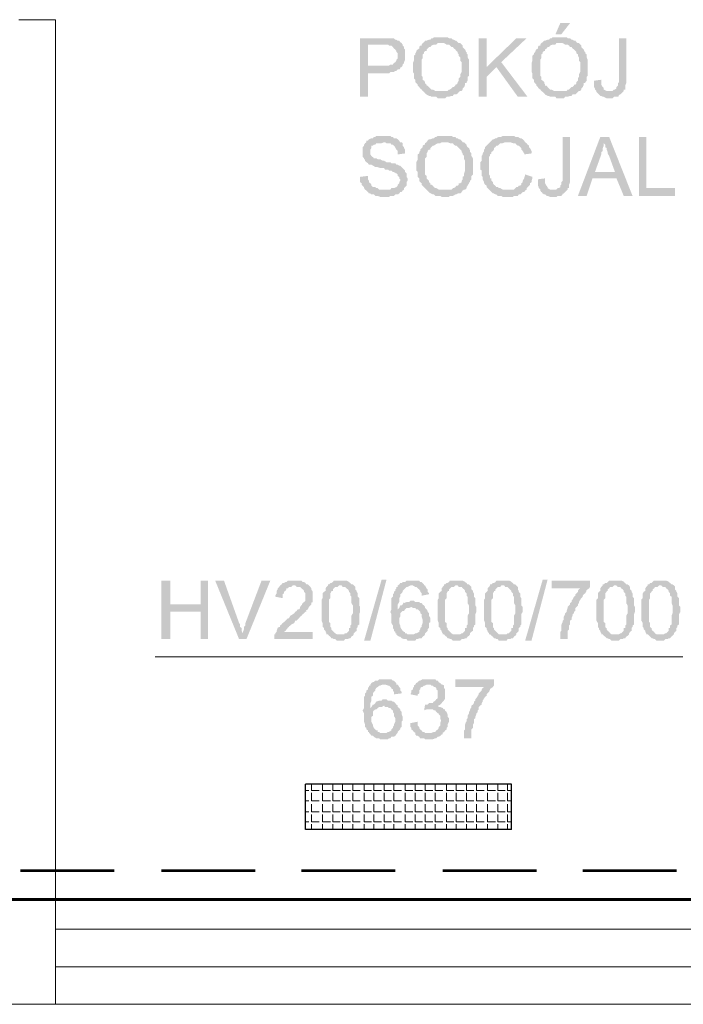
# Model space of a CAD drawing. Header units: millimetres. Extents: x 16 to 647, y 3 to 417.
# Tile 14 of 80: x 251 to 274, y 40 to 74. Entities that reach past the tile are written whole.
import ezdxf

# ---------------------------------------------------------------- set-up
doc = ezdxf.new("R2010")
doc.units = ezdxf.units.MM
doc.header["$MEASUREMENT"] = 0
doc.layers.get('0').update_dxf_attribs({"linetype": 'CONTINUOUS'})

msp = doc.modelspace()

# ---------------------------------------------------------------- hatches: boundary and pattern name
for points in [[(269.724, 73.731), (269.393, 73.731), (269.228, 73.351), (269.426, 73.351)], [(263.37, 73.218), (262.609, 73.218), (262.609, 71.233), (262.874, 71.233), (262.874, 72.027), (263.586, 72.027), (263.635, 72.077), (263.751, 72.077), (263.801, 72.11), (263.834, 72.11), (263.883, 72.16), (263.933, 72.16), (263.966, 72.193), (263.95, 72.209), (264.016, 72.242), (262.874, 72.292), (262.874, 73.003), (264.049, 73.003), (264.016, 73.053), (263.966, 73.086), (263.933, 73.136), (263.883, 73.136), (263.834, 73.169), (263.801, 73.169), (263.751, 73.218), (263.453, 73.218)], [(265.372, 73.252), (265.108, 73.252), (265.075, 73.218), (265.025, 73.218), (264.992, 73.169), (264.942, 73.169), (264.86, 73.136), (264.81, 73.136), (264.777, 73.086), (264.727, 73.053), (265.455, 73.053), (265.538, 73.003), (265.621, 73.003), (265.654, 72.97), (265.703, 72.921), (265.753, 72.921), (265.786, 72.871), (265.836, 72.838), (265.869, 72.788), (265.918, 72.755), (265.918, 72.706), (265.952, 72.672), (265.952, 72.623), (266.001, 72.573), (266.001, 72.457), (266.051, 72.408), (266.051, 72.077), (266.001, 71.994), (266.001, 71.911), (265.952, 71.862), (265.952, 71.779), (265.918, 71.729), (265.918, 71.696), (265.869, 71.647), (265.836, 71.647), (265.836, 71.614), (265.786, 71.564), (265.753, 71.564), (265.703, 71.514), (265.654, 71.481), (265.621, 71.481), (265.571, 71.432), (265.372, 71.432), (266.051, 71.432), (266.084, 71.481), (266.084, 71.514), (266.134, 71.564), (266.167, 71.647), (266.167, 71.696), (266.216, 71.696), (266.216, 71.729), (266.249, 71.779), (266.249, 71.911), (266.299, 71.944), (266.299, 72.49), (266.249, 72.573), (266.249, 72.672), (266.216, 72.706), (266.216, 72.755), (266.2, 72.755), (266.167, 72.838), (266.134, 72.871), (266.084, 72.921), (266.084, 72.97), (266.051, 73.003), (266.001, 73.053), (265.952, 73.053), (265.918, 73.086), (265.869, 73.136), (265.836, 73.136), (265.786, 73.169), (265.753, 73.169), (265.703, 73.218), (265.621, 73.218), (265.571, 73.252), (265.406, 73.252)], [(266.895, 73.218), (266.63, 73.218), (266.63, 71.233), (266.895, 71.233), (266.895, 72.242)], [(268.251, 73.218), (267.904, 73.218), (266.895, 72.242), (266.895, 71.911), (267.226, 72.242), (267.391, 72.408)], [(269.393, 73.252), (269.128, 73.252), (269.095, 73.218), (269.046, 73.218), (269.012, 73.169), (268.963, 73.169), (268.88, 73.136), (268.847, 73.136), (268.797, 73.086), (268.748, 73.053), (269.476, 73.053), (269.558, 73.003), (269.641, 73.003), (269.691, 72.97), (269.724, 72.921), (269.774, 72.921), (269.807, 72.871), (269.856, 72.838), (269.906, 72.788), (269.939, 72.755), (269.939, 72.706), (269.989, 72.672), (269.989, 72.623), (270.022, 72.573), (270.022, 72.457), (270.071, 72.408), (270.071, 72.077), (270.022, 71.994), (270.022, 71.911), (269.989, 71.862), (269.989, 71.779), (269.939, 71.729), (269.939, 71.696), (269.906, 71.647), (269.856, 71.647), (269.856, 71.614), (269.807, 71.564), (269.774, 71.564), (269.724, 71.514), (269.691, 71.481), (269.641, 71.481), (269.608, 71.432), (269.393, 71.432), (270.071, 71.432), (270.104, 71.481), (270.104, 71.514), (270.154, 71.564), (270.187, 71.647), (270.187, 71.696), (270.237, 71.696), (270.237, 71.729), (270.286, 71.779), (270.286, 71.911), (270.32, 71.944), (270.32, 72.49), (270.286, 72.573), (270.286, 72.672), (270.237, 72.706), (270.237, 72.755), (270.22, 72.755), (270.187, 72.838), (270.154, 72.871), (270.104, 72.921), (270.104, 72.97), (270.071, 73.003), (270.022, 73.053), (269.989, 73.053), (269.939, 73.086), (269.906, 73.136), (269.856, 73.136), (269.807, 73.169), (269.774, 73.169), (269.724, 73.218), (269.641, 73.218), (269.608, 73.252), (269.426, 73.252)], [(271.627, 73.218), (271.378, 73.218), (271.378, 71.729), (271.345, 71.696), (271.345, 71.614), (271.296, 71.564), (271.296, 71.514), (271.246, 71.481), (271.213, 71.481), (271.163, 71.432), (271.081, 71.432), (271.544, 71.432), (271.544, 71.481), (271.594, 71.481), (271.594, 71.614), (271.627, 71.696), (271.627, 71.862)], [(264.049, 73.003), (263.37, 73.003), (263.552, 73.003), (263.586, 72.97), (263.668, 72.97), (263.718, 72.921), (263.751, 72.871), (263.801, 72.838), (263.784, 72.854), (263.834, 72.788), (263.834, 72.755), (263.883, 72.706), (263.883, 72.623), (263.883, 72.54), (263.834, 72.49), (263.834, 72.457), (263.801, 72.408), (263.751, 72.375), (263.718, 72.325), (263.635, 72.325), (263.586, 72.292), (262.874, 72.292), (264.016, 72.242), (264.049, 72.292), (264.049, 72.325), (264.098, 72.375), (264.098, 72.408), (264.132, 72.49), (264.132, 72.672), (264.132, 72.838), (264.098, 72.871), (264.098, 72.921), (264.049, 72.97)], [(264.727, 73.053), (264.694, 73.003), (264.694, 72.97), (264.644, 72.97), (264.611, 72.921), (264.611, 72.871), (264.562, 72.838), (264.512, 72.788), (264.512, 72.755), (264.479, 72.706), (264.479, 72.672), (264.429, 72.623), (264.429, 72.457), (264.396, 72.375), (264.396, 72.193), (264.396, 72.077), (264.429, 72.027), (264.429, 71.862), (264.479, 71.812), (264.479, 71.729), (264.512, 71.696), (264.562, 71.647), (264.562, 71.614), (264.611, 71.564), (264.644, 71.514), (264.694, 71.481), (264.727, 71.432), (264.777, 71.398), (264.81, 71.349), (264.86, 71.316), (264.843, 71.316), (264.942, 71.266), (264.992, 71.266), (265.025, 71.233), (265.19, 71.233), (265.24, 71.183), (265.488, 71.183), (265.538, 71.233), (265.621, 71.233), (265.703, 71.266), (265.753, 71.266), (265.786, 71.316), (265.869, 71.316), (265.918, 71.349), (265.952, 71.398), (266.001, 71.432), (265.157, 71.432), (265.075, 71.481), (265.025, 71.481), (264.992, 71.514), (264.942, 71.564), (264.893, 71.614), (264.86, 71.614), (264.86, 71.647), (264.81, 71.696), (264.81, 71.729), (264.777, 71.779), (264.727, 71.812), (264.727, 71.911), (264.694, 71.944), (264.694, 72.49), (264.727, 72.54), (264.727, 72.672), (264.777, 72.706), (264.777, 72.755), (264.81, 72.788), (264.86, 72.788), (264.86, 72.838), (264.893, 72.871), (264.942, 72.921), (264.992, 72.921), (265.025, 72.97), (265.108, 73.003), (265.19, 73.003), (265.24, 73.053), (265.372, 73.053)], [(268.748, 73.053), (268.715, 73.003), (268.715, 72.97), (268.665, 72.97), (268.632, 72.921), (268.632, 72.871), (268.582, 72.838), (268.549, 72.788), (268.549, 72.755), (268.5, 72.706), (268.5, 72.672), (268.45, 72.623), (268.45, 72.457), (268.417, 72.375), (268.417, 72.193), (268.417, 72.077), (268.45, 72.027), (268.45, 71.862), (268.5, 71.812), (268.5, 71.729), (268.549, 71.696), (268.533, 71.696), (268.582, 71.647), (268.582, 71.614), (268.632, 71.564), (268.665, 71.514), (268.715, 71.481), (268.748, 71.432), (268.797, 71.398), (268.847, 71.349), (268.88, 71.316), (268.864, 71.316), (268.963, 71.266), (269.012, 71.266), (269.046, 71.233), (269.228, 71.233), (269.261, 71.183), (269.509, 71.183), (269.558, 71.233), (269.641, 71.233), (269.724, 71.266), (269.774, 71.266), (269.807, 71.316), (269.906, 71.316), (269.939, 71.349), (269.989, 71.398), (270.022, 71.432), (269.178, 71.432), (269.095, 71.481), (269.046, 71.481), (269.012, 71.514), (268.963, 71.564), (268.93, 71.614), (268.88, 71.614), (268.88, 71.647), (268.847, 71.696), (268.847, 71.729), (268.797, 71.779), (268.748, 71.812), (268.748, 71.911), (268.715, 71.944), (268.715, 72.49), (268.748, 72.54), (268.748, 72.672), (268.797, 72.706), (268.797, 72.755), (268.847, 72.788), (268.88, 72.788), (268.88, 72.838), (268.93, 72.871), (268.963, 72.921), (269.012, 72.921), (269.046, 72.97), (269.128, 73.003), (269.228, 73.003), (269.261, 73.053), (269.393, 73.053)], [(267.391, 72.408), (267.226, 72.242), (267.954, 71.233), (268.284, 71.233)], [(270.783, 71.812), (270.535, 71.779), (270.535, 71.564), (270.568, 71.514), (270.568, 71.481), (270.617, 71.432), (270.617, 71.398), (270.667, 71.349), (270.65, 71.365), (270.7, 71.316), (270.75, 71.266), (270.783, 71.266), (270.832, 71.233), (270.866, 71.233), (270.965, 71.183), (271.163, 71.183), (271.213, 71.233), (271.345, 71.233), (271.378, 71.266), (271.362, 71.283), (271.428, 71.316), (271.461, 71.349), (271.511, 71.398), (271.544, 71.432), (270.965, 71.432), (270.866, 71.481), (270.866, 71.514), (270.866, 71.531), (270.832, 71.564), (270.816, 71.58), (270.783, 71.647), (270.783, 71.729)], [(263.37, 69.909), (263.155, 69.909), (263.122, 69.876), (263.073, 69.876), (263.04, 69.827), (262.99, 69.827), (262.907, 69.794), (262.874, 69.744), (262.824, 69.744), (262.824, 69.694), (262.775, 69.661), (262.742, 69.612), (262.742, 69.578), (262.692, 69.529), (262.692, 69.198), (262.742, 69.148), (262.742, 69.115), (262.775, 69.115), (262.775, 69.066), (262.824, 69.016), (262.874, 68.983), (262.907, 68.933), (262.99, 68.933), (263.04, 68.9), (263.023, 68.917), (263.122, 68.85), (263.205, 68.85), (263.288, 68.817), (263.42, 68.817), (263.453, 68.768), (263.552, 68.768), (263.586, 68.735), (263.668, 68.735), (263.718, 68.685), (263.751, 68.685), (263.834, 68.635), (263.834, 68.652), (263.883, 68.602), (263.883, 68.553), (263.933, 68.52), (263.933, 68.47), (263.966, 68.437), (263.966, 68.387), (263.933, 68.338), (263.933, 68.304), (263.883, 68.255), (263.883, 68.222), (263.834, 68.172), (263.751, 68.139), (263.668, 68.139), (263.635, 68.089), (262.775, 68.089), (262.824, 68.056), (262.874, 68.007), (262.907, 67.957), (262.957, 67.957), (262.99, 67.924), (263.073, 67.924), (263.122, 67.874), (263.205, 67.874), (263.288, 67.841), (263.586, 67.841), (263.635, 67.874), (263.751, 67.874), (263.801, 67.924), (263.883, 67.924), (263.933, 67.957), (263.966, 68.007), (264.016, 68.007), (264.049, 68.056), (264.098, 68.089), (264.098, 68.139), (264.132, 68.172), (264.181, 68.222), (264.181, 68.338), (264.214, 68.387), (264.214, 68.47), (264.181, 68.52), (264.181, 68.635), (264.132, 68.685), (264.132, 68.735), (264.098, 68.768), (264.049, 68.817), (264.016, 68.85), (263.966, 68.9), (263.933, 68.9), (263.883, 68.933), (263.834, 68.933), (263.801, 68.983), (263.668, 68.983), (263.635, 69.016), (263.503, 69.016), (263.42, 69.066), (263.37, 69.066), (263.288, 69.115), (263.205, 69.115), (263.155, 69.148), (263.073, 69.148), (263.04, 69.198), (263.023, 69.198), (262.99, 69.231), (262.957, 69.281), (262.957, 69.446), (262.99, 69.496), (262.99, 69.578), (263.04, 69.578), (263.073, 69.612), (263.122, 69.612), (263.155, 69.661), (263.337, 69.661), (263.42, 69.694), (264.016, 69.694), (263.966, 69.694), (263.933, 69.744), (263.883, 69.794), (263.834, 69.827), (263.751, 69.827), (263.718, 69.876), (263.668, 69.876), (263.635, 69.909), (263.453, 69.909)], [(265.488, 69.909), (265.24, 69.909), (265.19, 69.876), (265.157, 69.876), (265.108, 69.827), (265.075, 69.827), (264.992, 69.794), (264.942, 69.794), (264.893, 69.744), (264.86, 69.694), (265.571, 69.694), (265.654, 69.661), (265.753, 69.661), (265.786, 69.612), (265.836, 69.578), (265.869, 69.578), (265.918, 69.529), (265.952, 69.496), (266.001, 69.446), (266.051, 69.396), (266.051, 69.363), (266.084, 69.314), (266.084, 69.281), (266.134, 69.231), (266.134, 69.115), (266.167, 69.066), (266.167, 68.735), (266.134, 68.635), (266.134, 68.553), (266.084, 68.52), (266.084, 68.437), (266.051, 68.387), (266.051, 68.338), (266.001, 68.304), (265.952, 68.304), (265.952, 68.255), (265.918, 68.222), (265.869, 68.222), (265.836, 68.172), (265.786, 68.139), (265.753, 68.139), (265.703, 68.089), (265.488, 68.089), (266.167, 68.089), (266.216, 68.139), (266.216, 68.172), (266.249, 68.222), (266.299, 68.304), (266.299, 68.338), (266.332, 68.338), (266.332, 68.387), (266.382, 68.437), (266.382, 68.553), (266.431, 68.602), (266.431, 69.148), (266.382, 69.231), (266.382, 69.314), (266.332, 69.363), (266.332, 69.396), (266.332, 69.413), (266.299, 69.496), (266.249, 69.529), (266.216, 69.578), (266.216, 69.612), (266.167, 69.661), (266.134, 69.694), (266.084, 69.694), (266.051, 69.744), (266.001, 69.794), (265.952, 69.794), (265.918, 69.827), (265.869, 69.827), (265.836, 69.876), (265.753, 69.876), (265.703, 69.909), (265.538, 69.909)], [(267.656, 69.909), (267.441, 69.909), (267.391, 69.876), (267.308, 69.876), (267.226, 69.827), (267.192, 69.827), (267.143, 69.794), (267.11, 69.794), (267.06, 69.744), (267.01, 69.694), (266.977, 69.661), (266.928, 69.612), (266.895, 69.578), (266.845, 69.529), (266.845, 69.496), (266.812, 69.446), (266.812, 69.396), (266.762, 69.314), (266.762, 69.281), (266.729, 69.231), (266.729, 69.066), (266.68, 69.016), (266.68, 68.768), (266.729, 68.735), (266.729, 68.553), (266.762, 68.52), (266.762, 68.437), (266.812, 68.338), (266.812, 68.304), (266.845, 68.255), (266.895, 68.222), (266.895, 68.172), (266.928, 68.139), (266.977, 68.089), (267.01, 68.056), (267.606, 68.089), (267.441, 68.089), (267.358, 68.139), (267.308, 68.139), (267.275, 68.172), (267.226, 68.172), (267.192, 68.222), (267.143, 68.255), (267.11, 68.304), (267.11, 68.338), (267.06, 68.387), (267.06, 68.47), (267.01, 68.47), (267.01, 68.553), (266.977, 68.602), (266.977, 68.9), (266.977, 69.198), (267.01, 69.231), (267.01, 69.281), (267.06, 69.314), (267.06, 69.363), (267.11, 69.396), (267.143, 69.446), (267.143, 69.496), (267.192, 69.529), (267.226, 69.578), (267.275, 69.578), (267.308, 69.612), (267.358, 69.661), (267.441, 69.661), (267.523, 69.694), (268.202, 69.694), (268.169, 69.744), (268.152, 69.76), (268.119, 69.794), (268.069, 69.827), (268.036, 69.827), (267.954, 69.876), (267.871, 69.876), (267.821, 69.909), (267.689, 69.909)], [(269.724, 69.876), (269.476, 69.876), (269.476, 68.387), (269.426, 68.338), (269.426, 68.255), (269.393, 68.222), (269.393, 68.172), (269.343, 68.139), (269.31, 68.139), (269.261, 68.089), (269.178, 68.089), (269.641, 68.089), (269.641, 68.139), (269.691, 68.139), (269.691, 68.255), (269.724, 68.338), (269.724, 68.52)], [(271.048, 69.876), (270.75, 69.876), (269.989, 67.874), (270.286, 67.874), (270.485, 68.47), (271.296, 68.47), (270.568, 68.685), (270.783, 69.281), (270.783, 69.363), (270.832, 69.396), (270.832, 69.496), (270.866, 69.578), (270.866, 69.661)], [(271.048, 69.876), (270.866, 69.661), (270.915, 69.612), (270.915, 69.529), (270.965, 69.496), (270.965, 69.446), (270.998, 69.363), (270.998, 69.314), (271.048, 69.231), (271.246, 68.685), (270.568, 68.685), (271.296, 68.47), (271.544, 67.874), (271.842, 67.874)], [(272.305, 69.876), (272.057, 69.876), (272.057, 67.874), (273.281, 67.874), (273.281, 68.139), (272.305, 68.139)], [(264.016, 69.694), (263.42, 69.694), (263.453, 69.694), (263.503, 69.661), (263.635, 69.661), (263.668, 69.612), (263.718, 69.612), (263.751, 69.578), (263.801, 69.529), (263.784, 69.545), (263.834, 69.446), (263.883, 69.396), (263.883, 69.281), (264.132, 69.314), (264.132, 69.446), (264.098, 69.496), (264.098, 69.529), (264.049, 69.578), (264.049, 69.661)], [(264.86, 69.694), (264.81, 69.661), (264.81, 69.612), (264.777, 69.612), (264.727, 69.578), (264.727, 69.529), (264.694, 69.496), (264.644, 69.446), (264.644, 69.396), (264.611, 69.363), (264.611, 69.314), (264.562, 69.281), (264.562, 69.115), (264.512, 69.016), (264.512, 68.85), (264.512, 68.735), (264.562, 68.685), (264.562, 68.52), (264.611, 68.47), (264.611, 68.387), (264.644, 68.338), (264.628, 68.354), (264.694, 68.304), (264.694, 68.255), (264.727, 68.222), (264.777, 68.172), (264.81, 68.139), (264.86, 68.089), (264.893, 68.056), (264.942, 68.007), (264.992, 67.957), (264.975, 67.974), (265.075, 67.924), (265.108, 67.924), (265.157, 67.874), (265.323, 67.874), (265.372, 67.841), (265.621, 67.841), (265.654, 67.874), (265.753, 67.874), (265.836, 67.924), (265.869, 67.924), (265.918, 67.957), (266.001, 67.957), (266.051, 68.007), (266.084, 68.056), (266.134, 68.089), (265.273, 68.089), (265.19, 68.139), (265.157, 68.139), (265.108, 68.172), (265.075, 68.222), (265.025, 68.255), (264.992, 68.255), (264.992, 68.304), (264.942, 68.338), (264.942, 68.387), (264.893, 68.437), (264.86, 68.47), (264.86, 68.553), (264.81, 68.602), (264.81, 69.148), (264.86, 69.198), (264.86, 69.314), (264.893, 69.363), (264.893, 69.396), (264.942, 69.446), (264.992, 69.446), (264.992, 69.496), (265.025, 69.529), (265.075, 69.578), (265.108, 69.578), (265.157, 69.612), (265.24, 69.661), (265.323, 69.661), (265.372, 69.694), (265.488, 69.694)], [(268.202, 69.694), (267.606, 69.694), (267.689, 69.694), (267.788, 69.661), (267.871, 69.661), (267.904, 69.612), (267.954, 69.578), (267.987, 69.578), (268.036, 69.529), (268.069, 69.496), (268.069, 69.446), (268.119, 69.396), (268.169, 69.314), (268.169, 69.281), (268.417, 69.314), (268.417, 69.396), (268.367, 69.496), (268.334, 69.529), (268.334, 69.578), (268.284, 69.612), (268.251, 69.661)], [(262.874, 68.553), (262.609, 68.52), (262.609, 68.338), (262.659, 68.304), (262.659, 68.255), (262.692, 68.222), (262.742, 68.172), (262.742, 68.139), (262.775, 68.089), (263.453, 68.089), (263.255, 68.089), (263.205, 68.139), (263.155, 68.139), (263.122, 68.172), (263.04, 68.172), (262.99, 68.222), (262.99, 68.255), (262.957, 68.304), (262.907, 68.338), (262.907, 68.387), (262.874, 68.437), (262.874, 68.47)], [(268.202, 68.602), (268.202, 68.553), (268.169, 68.52), (268.169, 68.47), (268.119, 68.387), (268.119, 68.338), (268.069, 68.304), (268.069, 68.255), (268.036, 68.222), (267.987, 68.222), (267.954, 68.172), (267.904, 68.172), (267.871, 68.139), (267.821, 68.089), (267.606, 68.089), (267.01, 68.056), (267.06, 68.007), (267.11, 67.957), (267.143, 67.957), (267.192, 67.924), (267.226, 67.924), (267.275, 67.874), (267.391, 67.874), (267.441, 67.841), (267.788, 67.841), (267.821, 67.874), (267.954, 67.874), (267.987, 67.924), (268.036, 67.924), (268.069, 67.957), (268.119, 68.007), (268.169, 68.007), (268.202, 68.056), (268.251, 68.089), (268.251, 68.139), (268.284, 68.172), (268.334, 68.222), (268.367, 68.255), (268.367, 68.304), (268.417, 68.338), (268.417, 68.387), (268.45, 68.47), (268.45, 68.52)], [(268.88, 68.47), (268.632, 68.437), (268.632, 68.222), (268.665, 68.172), (268.665, 68.139), (268.715, 68.089), (268.715, 68.056), (268.748, 68.007), (268.748, 68.023), (268.797, 67.957), (268.847, 67.924), (268.88, 67.924), (268.93, 67.874), (268.963, 67.874), (269.046, 67.841), (269.261, 67.841), (269.31, 67.874), (269.426, 67.874), (269.476, 67.924), (269.459, 67.94), (269.509, 67.957), (269.558, 68.007), (269.608, 68.056), (269.641, 68.089), (269.046, 68.089), (268.963, 68.139), (268.963, 68.172), (268.946, 68.189), (268.93, 68.222), (268.913, 68.238), (268.88, 68.304), (268.88, 68.387)], [(256.173, 54.836), (255.875, 54.836), (255.875, 52.851), (256.173, 52.851), (256.173, 53.778), (257.199, 53.778), (256.173, 54.026)], [(257.447, 54.836), (257.199, 54.836), (257.199, 54.026), (256.173, 54.026), (257.199, 53.778), (257.199, 52.851), (257.447, 52.851)], [(257.993, 54.836), (257.695, 54.836), (258.506, 52.851), (258.638, 53.05), (258.622, 53.066), (258.589, 53.132), (258.589, 53.232), (258.539, 53.265), (258.539, 53.347), (258.506, 53.397)], [(259.565, 54.836), (259.267, 54.836), (258.721, 53.397), (258.721, 53.314), (258.672, 53.265), (258.672, 53.182), (258.638, 53.099), (258.638, 53.05), (258.506, 52.851), (258.754, 52.851)], [(260.376, 54.836), (260.161, 54.836), (260.111, 54.787), (260.078, 54.787), (260.028, 54.754), (259.979, 54.754), (259.946, 54.704), (259.896, 54.671), (259.863, 54.621), (259.813, 54.572), (259.813, 54.539), (259.78, 54.489), (259.78, 54.406), (259.73, 54.324), (259.73, 54.29), (259.979, 54.241), (259.979, 54.373), (260.028, 54.406), (260.028, 54.456), (260.078, 54.489), (260.111, 54.539), (260.111, 54.572), (260.161, 54.572), (260.194, 54.621), (260.276, 54.621), (260.326, 54.671), (260.872, 54.671), (260.839, 54.704), (260.789, 54.704), (260.756, 54.754), (260.707, 54.787), (260.657, 54.787), (260.624, 54.836), (260.458, 54.836)], [(261.931, 54.836), (261.716, 54.836), (261.683, 54.787), (261.633, 54.754), (261.6, 54.754), (261.55, 54.704), (261.517, 54.704), (261.517, 54.671), (261.981, 54.671), (262.014, 54.621), (262.096, 54.621), (262.146, 54.572), (262.196, 54.539), (262.229, 54.489), (262.229, 54.456), (262.278, 54.406), (262.278, 54.324), (262.312, 54.29), (262.312, 54.075), (262.361, 53.993), (262.361, 53.811), (262.361, 53.728), (262.312, 53.645), (262.312, 53.347), (262.278, 53.314), (262.278, 53.232), (262.229, 53.232), (262.229, 53.132), (262.196, 53.099), (262.146, 53.05), (262.096, 53.05), (262.063, 53.016), (261.517, 53.016), (261.55, 52.967), (261.6, 52.934), (261.633, 52.884), (261.683, 52.884), (261.716, 52.851), (261.766, 52.851), (261.815, 52.801), (262.063, 52.801), (262.096, 52.851), (262.196, 52.851), (262.229, 52.884), (262.278, 52.884), (262.312, 52.934), (262.295, 52.934), (262.361, 52.967), (262.394, 53.016), (262.394, 53.05), (262.444, 53.099), (262.494, 53.132), (262.494, 53.232), (262.527, 53.265), (262.527, 53.314), (262.576, 53.347), (262.576, 53.695), (262.609, 53.778), (262.609, 53.943), (262.576, 53.993), (262.576, 54.241), (262.527, 54.29), (262.527, 54.406), (262.494, 54.456), (262.494, 54.489), (262.444, 54.539), (262.444, 54.621), (262.427, 54.638), (262.394, 54.671), (262.361, 54.704), (262.312, 54.704), (262.278, 54.754), (262.229, 54.787), (262.212, 54.803), (262.146, 54.836), (262.014, 54.836)], [(262.742, 52.801), (263.337, 54.87), (263.503, 54.87), (262.957, 52.801)], [(264.347, 54.836), (264.181, 54.836), (264.132, 54.787), (264.049, 54.787), (264.016, 54.754), (263.966, 54.754), (263.933, 54.704), (263.883, 54.671), (264.396, 54.671), (264.479, 54.621), (264.512, 54.621), (264.562, 54.572), (264.611, 54.539), (264.595, 54.555), (264.644, 54.489), (264.644, 54.456), (264.694, 54.406), (264.694, 54.324), (264.942, 54.373), (264.942, 54.406), (264.893, 54.456), (264.893, 54.539), (264.86, 54.572), (264.81, 54.671), (264.777, 54.671), (264.777, 54.704), (264.727, 54.754), (264.694, 54.787), (264.644, 54.787), (264.611, 54.836), (264.429, 54.836)], [(265.869, 54.836), (265.654, 54.836), (265.621, 54.787), (265.571, 54.754), (265.538, 54.754), (265.488, 54.704), (265.455, 54.704), (265.455, 54.671), (265.918, 54.671), (265.952, 54.621), (266.051, 54.621), (266.084, 54.572), (266.134, 54.539), (266.167, 54.489), (266.167, 54.456), (266.216, 54.406), (266.216, 54.324), (266.249, 54.29), (266.249, 54.075), (266.299, 53.993), (266.299, 53.811), (266.299, 53.728), (266.249, 53.645), (266.249, 53.347), (266.216, 53.314), (266.216, 53.232), (266.167, 53.232), (266.167, 53.132), (266.134, 53.099), (266.084, 53.05), (266.051, 53.05), (266.001, 53.016), (265.455, 53.016), (265.488, 52.967), (265.538, 52.934), (265.571, 52.884), (265.621, 52.884), (265.654, 52.851), (265.703, 52.851), (265.753, 52.801), (266.001, 52.801), (266.051, 52.851), (266.134, 52.851), (266.167, 52.884), (266.216, 52.884), (266.249, 52.934), (266.299, 52.967), (266.332, 53.016), (266.332, 53.05), (266.382, 53.099), (266.431, 53.132), (266.431, 53.232), (266.464, 53.265), (266.464, 53.314), (266.514, 53.347), (266.514, 53.695), (266.547, 53.778), (266.547, 53.943), (266.514, 53.993), (266.514, 54.241), (266.464, 54.29), (266.464, 54.406), (266.431, 54.456), (266.431, 54.489), (266.382, 54.539), (266.382, 54.621), (266.365, 54.638), (266.332, 54.671), (266.299, 54.704), (266.249, 54.704), (266.216, 54.754), (266.167, 54.787), (266.15, 54.803), (266.084, 54.836), (265.952, 54.836)], [(267.441, 54.836), (267.226, 54.836), (267.192, 54.787), (267.143, 54.754), (267.11, 54.754), (267.06, 54.704), (267.01, 54.704), (267.01, 54.671), (267.49, 54.671), (267.523, 54.621), (267.606, 54.621), (267.656, 54.572), (267.689, 54.539), (267.738, 54.489), (267.738, 54.456), (267.788, 54.406), (267.788, 54.324), (267.821, 54.29), (267.821, 54.075), (267.871, 53.993), (267.871, 53.811), (267.871, 53.728), (267.821, 53.645), (267.821, 53.347), (267.788, 53.314), (267.788, 53.232), (267.738, 53.232), (267.738, 53.132), (267.689, 53.099), (267.656, 53.05), (267.606, 53.05), (267.573, 53.016), (267.01, 53.016), (267.06, 52.967), (267.11, 52.934), (267.143, 52.884), (267.192, 52.884), (267.226, 52.851), (267.275, 52.851), (267.308, 52.801), (267.573, 52.801), (267.606, 52.851), (267.689, 52.851), (267.738, 52.884), (267.788, 52.884), (267.821, 52.934), (267.805, 52.934), (267.871, 52.967), (267.904, 53.016), (267.904, 53.05), (267.954, 53.099), (267.987, 53.132), (267.987, 53.232), (268.036, 53.265), (268.036, 53.314), (268.069, 53.347), (268.069, 53.695), (268.119, 53.778), (268.119, 53.943), (268.069, 53.993), (268.069, 54.241), (268.036, 54.29), (268.036, 54.406), (267.987, 54.456), (267.987, 54.489), (267.954, 54.539), (267.954, 54.621), (267.937, 54.638), (267.904, 54.671), (267.871, 54.704), (267.821, 54.704), (267.788, 54.754), (267.738, 54.787), (267.722, 54.803), (267.656, 54.836), (267.523, 54.836)], [(268.202, 52.801), (268.797, 54.87), (268.963, 54.87), (268.417, 52.801)], [(270.402, 54.836), (269.095, 54.836), (269.095, 54.572), (270.071, 54.572), (270.022, 54.539), (269.989, 54.489), (269.989, 54.456), (269.939, 54.406), (269.906, 54.373), (269.906, 54.324), (269.856, 54.29), (269.807, 54.191), (269.774, 54.158), (269.774, 54.108), (269.724, 54.075), (269.724, 54.026), (269.691, 53.993), (269.641, 53.943), (269.641, 53.91), (269.608, 53.811), (269.608, 53.778), (269.558, 53.728), (269.558, 53.695), (269.509, 53.612), (269.509, 53.513), (269.476, 53.48), (269.476, 53.397), (269.459, 53.414), (269.426, 53.314), (269.426, 53.132), (269.393, 53.099), (269.393, 52.851), (269.641, 52.851), (269.641, 53.132), (269.691, 53.182), (269.691, 53.314), (269.724, 53.347), (269.724, 53.48), (269.774, 53.513), (269.774, 53.562), (269.807, 53.645), (269.807, 53.695), (269.856, 53.728), (269.856, 53.778), (269.906, 53.811), (269.906, 53.91), (269.939, 53.943), (269.989, 53.993), (269.989, 54.026), (270.022, 54.075), (270.022, 54.108), (270.071, 54.191), (270.104, 54.241), (270.154, 54.29), (270.154, 54.324), (270.187, 54.373), (270.237, 54.406), (270.286, 54.489), (270.27, 54.506), (270.32, 54.539), (270.369, 54.572), (270.402, 54.621)], [(271.246, 54.836), (271.048, 54.836), (270.998, 54.787), (270.965, 54.754), (270.915, 54.754), (270.866, 54.704), (270.832, 54.704), (270.832, 54.671), (271.296, 54.671), (271.345, 54.621), (271.428, 54.621), (271.461, 54.572), (271.511, 54.539), (271.544, 54.489), (271.544, 54.456), (271.594, 54.406), (271.594, 54.324), (271.627, 54.29), (271.627, 54.075), (271.676, 53.993), (271.676, 53.811), (271.676, 53.728), (271.627, 53.645), (271.627, 53.347), (271.594, 53.314), (271.594, 53.232), (271.544, 53.232), (271.544, 53.132), (271.511, 53.099), (271.461, 53.05), (271.428, 53.05), (271.378, 53.016), (270.832, 53.016), (270.866, 52.967), (270.915, 52.934), (270.965, 52.884), (270.998, 52.884), (271.048, 52.851), (271.081, 52.851), (271.13, 52.801), (271.378, 52.801), (271.428, 52.851), (271.511, 52.851), (271.544, 52.884), (271.594, 52.884), (271.627, 52.934), (271.676, 52.967), (271.726, 53.016), (271.726, 53.05), (271.759, 53.099), (271.809, 53.132), (271.809, 53.232), (271.842, 53.265), (271.842, 53.314), (271.891, 53.347), (271.891, 53.695), (271.924, 53.778), (271.924, 53.943), (271.891, 53.993), (271.891, 54.241), (271.842, 54.29), (271.842, 54.406), (271.809, 54.456), (271.809, 54.489), (271.759, 54.539), (271.759, 54.621), (271.742, 54.638), (271.726, 54.671), (271.676, 54.704), (271.627, 54.704), (271.594, 54.754), (271.544, 54.787), (271.544, 54.803), (271.461, 54.836), (271.345, 54.836)], [(272.785, 54.836), (272.57, 54.836), (272.52, 54.787), (272.487, 54.754), (272.437, 54.754), (272.404, 54.704), (272.355, 54.704), (272.355, 54.671), (272.818, 54.671), (272.868, 54.621), (272.95, 54.621), (272.983, 54.572), (273.033, 54.539), (273.066, 54.489), (273.066, 54.456), (273.116, 54.406), (273.116, 54.324), (273.165, 54.29), (273.165, 54.075), (273.198, 53.993), (273.198, 53.811), (273.198, 53.728), (273.165, 53.645), (273.165, 53.347), (273.116, 53.314), (273.116, 53.232), (273.066, 53.232), (273.066, 53.132), (273.033, 53.099), (272.983, 53.05), (272.95, 53.05), (272.901, 53.016), (272.355, 53.016), (272.404, 52.967), (272.437, 52.934), (272.487, 52.884), (272.52, 52.884), (272.57, 52.851), (272.603, 52.851), (272.652, 52.801), (272.901, 52.801), (272.95, 52.851), (273.033, 52.851), (273.066, 52.884), (273.116, 52.884), (273.165, 52.934), (273.149, 52.934), (273.198, 52.967), (273.248, 53.016), (273.248, 53.05), (273.281, 53.099), (273.331, 53.132), (273.331, 53.232), (273.364, 53.265), (273.364, 53.314), (273.414, 53.347), (273.414, 53.695), (273.463, 53.778), (273.463, 53.943), (273.414, 53.993), (273.414, 54.241), (273.364, 54.29), (273.364, 54.406), (273.331, 54.456), (273.331, 54.489), (273.281, 54.539), (273.281, 54.621), (273.281, 54.638), (273.248, 54.671), (273.198, 54.704), (273.165, 54.704), (273.116, 54.754), (273.066, 54.787), (273.066, 54.803), (272.983, 54.836), (272.868, 54.836)], [(260.872, 54.671), (260.376, 54.671), (260.409, 54.671), (260.458, 54.621), (260.574, 54.621), (260.624, 54.572), (260.657, 54.539), (260.657, 54.555), (260.707, 54.489), (260.707, 54.456), (260.756, 54.406), (260.756, 54.158), (260.707, 54.108), (260.657, 54.075), (260.624, 53.993), (260.607, 53.993), (260.574, 53.943), (260.574, 53.91), (260.541, 53.86), (260.492, 53.86), (260.458, 53.811), (260.409, 53.778), (260.376, 53.728), (260.326, 53.695), (260.243, 53.645), (260.194, 53.562), (260.161, 53.562), (260.111, 53.513), (260.078, 53.48), (260.028, 53.43), (259.979, 53.397), (259.946, 53.347), (259.896, 53.314), (259.896, 53.265), (259.863, 53.265), (259.813, 53.232), (259.78, 53.132), (259.78, 53.099), (259.73, 53.05), (259.73, 53.016), (259.714, 53.033), (259.697, 52.967), (259.697, 52.851), (261.004, 52.851), (261.004, 53.099), (260.028, 53.099), (260.078, 53.132), (260.111, 53.182), (260.161, 53.232), (260.144, 53.232), (260.194, 53.265), (260.194, 53.281), (260.243, 53.314), (260.276, 53.347), (260.376, 53.397), (260.409, 53.48), (260.458, 53.48), (260.492, 53.513), (260.541, 53.562), (260.574, 53.612), (260.624, 53.645), (260.657, 53.695), (260.707, 53.728), (260.756, 53.778), (260.789, 53.778), (260.789, 53.811), (260.773, 53.827), (260.839, 53.86), (260.872, 53.943), (260.922, 53.993), (260.955, 54.026), (260.955, 54.075), (260.955, 54.092), (261.004, 54.108), (261.004, 54.29), (261.004, 54.456), (260.955, 54.539), (260.955, 54.572), (260.922, 54.621)], [(261.517, 54.671), (261.468, 54.621), (261.435, 54.572), (261.435, 54.489), (261.385, 54.456), (261.335, 54.406), (261.335, 54.241), (261.302, 54.191), (261.302, 53.48), (261.335, 53.397), (261.335, 53.265), (261.385, 53.232), (261.385, 53.182), (261.435, 53.132), (261.435, 53.099), (261.468, 53.05), (261.468, 53.016), (261.931, 53.016), (261.815, 53.016), (261.766, 53.05), (261.716, 53.099), (261.683, 53.132), (261.633, 53.182), (261.633, 53.232), (261.6, 53.265), (261.6, 53.397), (261.55, 53.43), (261.55, 54.191), (261.6, 54.241), (261.6, 54.406), (261.633, 54.456), (261.633, 54.489), (261.683, 54.489), (261.683, 54.539), (261.716, 54.572), (261.766, 54.621), (261.848, 54.621), (261.898, 54.671), (261.931, 54.671)], [(263.883, 54.671), (263.883, 54.621), (263.834, 54.621), (263.834, 54.572), (263.801, 54.539), (263.801, 54.489), (263.751, 54.456), (263.751, 54.406), (263.718, 54.373), (263.718, 54.29), (263.668, 54.241), (263.668, 53.86), (263.635, 53.778), (263.619, 53.794), (263.668, 53.695), (263.668, 53.397), (263.718, 53.314), (263.718, 53.232), (263.751, 53.182), (263.751, 53.132), (263.801, 53.099), (263.801, 53.05), (263.834, 53.05), (263.834, 53.016), (263.883, 52.967), (263.933, 52.934), (263.966, 52.934), (264.016, 52.884), (264.098, 52.851), (264.181, 52.851), (264.214, 52.801), (264.479, 52.801), (264.512, 52.851), (264.562, 52.851), (264.611, 52.884), (264.694, 52.884), (264.727, 52.934), (264.777, 52.967), (264.81, 53.016), (264.214, 53.016), (264.181, 53.05), (264.132, 53.05), (264.132, 53.099), (264.098, 53.099), (264.049, 53.132), (264.016, 53.182), (263.966, 53.265), (263.966, 53.314), (263.933, 53.397), (263.933, 53.562), (263.966, 53.612), (263.966, 53.728), (264.016, 53.778), (264.049, 53.811), (264.098, 53.811), (264.132, 53.86), (263.883, 53.86), (263.883, 54.026), (263.933, 54.108), (263.933, 54.241), (263.966, 54.29), (263.966, 54.373), (264.016, 54.406), (264.049, 54.456), (264.049, 54.489), (264.098, 54.539), (264.132, 54.572), (264.181, 54.621), (264.214, 54.621), (264.314, 54.671), (264.347, 54.671)], [(265.455, 54.671), (265.406, 54.621), (265.372, 54.572), (265.372, 54.489), (265.323, 54.456), (265.273, 54.406), (265.273, 54.241), (265.24, 54.191), (265.24, 53.48), (265.273, 53.397), (265.273, 53.265), (265.323, 53.232), (265.323, 53.182), (265.372, 53.132), (265.372, 53.099), (265.406, 53.05), (265.406, 53.016), (265.869, 53.016), (265.753, 53.016), (265.703, 53.05), (265.654, 53.099), (265.621, 53.132), (265.571, 53.182), (265.571, 53.232), (265.538, 53.265), (265.538, 53.397), (265.488, 53.43), (265.488, 54.191), (265.538, 54.241), (265.538, 54.406), (265.571, 54.456), (265.571, 54.489), (265.621, 54.489), (265.621, 54.539), (265.654, 54.572), (265.703, 54.621), (265.786, 54.621), (265.836, 54.671), (265.869, 54.671)], [(267.01, 54.671), (266.977, 54.621), (266.928, 54.572), (266.928, 54.489), (266.895, 54.456), (266.845, 54.406), (266.845, 54.241), (266.812, 54.191), (266.812, 53.48), (266.845, 53.397), (266.845, 53.265), (266.895, 53.232), (266.895, 53.182), (266.928, 53.132), (266.928, 53.099), (266.977, 53.05), (266.977, 53.016), (267.441, 53.016), (267.308, 53.016), (267.275, 53.05), (267.226, 53.099), (267.192, 53.132), (267.143, 53.182), (267.143, 53.232), (267.126, 53.232), (267.11, 53.265), (267.11, 53.397), (267.06, 53.43), (267.06, 54.191), (267.11, 54.241), (267.11, 54.406), (267.143, 54.456), (267.143, 54.489), (267.192, 54.489), (267.192, 54.539), (267.226, 54.572), (267.275, 54.621), (267.358, 54.621), (267.391, 54.671), (267.441, 54.671)], [(270.832, 54.671), (270.783, 54.621), (270.75, 54.572), (270.75, 54.489), (270.7, 54.456), (270.667, 54.406), (270.667, 54.241), (270.617, 54.191), (270.617, 53.48), (270.667, 53.397), (270.667, 53.265), (270.7, 53.232), (270.7, 53.182), (270.75, 53.132), (270.75, 53.099), (270.783, 53.05), (270.783, 53.016), (271.246, 53.016), (271.13, 53.016), (271.081, 53.05), (271.048, 53.099), (270.998, 53.132), (270.965, 53.182), (270.965, 53.232), (270.948, 53.232), (270.915, 53.265), (270.915, 53.397), (270.866, 53.43), (270.866, 54.191), (270.915, 54.241), (270.915, 54.406), (270.965, 54.456), (270.965, 54.489), (270.998, 54.489), (270.998, 54.539), (271.048, 54.572), (271.081, 54.621), (271.163, 54.621), (271.213, 54.671), (271.246, 54.671)], [(272.355, 54.671), (272.305, 54.621), (272.272, 54.572), (272.272, 54.489), (272.222, 54.456), (272.189, 54.406), (272.189, 54.241), (272.14, 54.191), (272.14, 53.48), (272.189, 53.397), (272.189, 53.265), (272.222, 53.232), (272.222, 53.182), (272.272, 53.132), (272.272, 53.099), (272.305, 53.05), (272.305, 53.016), (272.785, 53.016), (272.652, 53.016), (272.603, 53.05), (272.57, 53.099), (272.52, 53.132), (272.487, 53.182), (272.487, 53.232), (272.47, 53.232), (272.437, 53.265), (272.437, 53.397), (272.404, 53.43), (272.404, 54.191), (272.437, 54.241), (272.437, 54.406), (272.487, 54.456), (272.487, 54.489), (272.52, 54.489), (272.52, 54.539), (272.57, 54.572), (272.603, 54.621), (272.686, 54.621), (272.735, 54.671), (272.785, 54.671)], [(264.396, 54.158), (264.314, 54.158), (264.264, 54.108), (264.181, 54.108), (264.098, 54.075), (264.082, 54.092), (264.049, 54.026), (264.016, 53.993), (263.966, 53.993), (263.933, 53.91), (263.883, 53.86), (264.132, 53.86), (264.181, 53.91), (264.264, 53.91), (264.347, 53.943), (264.81, 53.943), (264.777, 53.993), (264.727, 54.026), (264.694, 54.075), (264.644, 54.075), (264.611, 54.108), (264.479, 54.108), (264.429, 54.158)], [(264.81, 53.943), (264.347, 53.943), (264.396, 53.91), (264.479, 53.91), (264.512, 53.86), (264.562, 53.86), (264.611, 53.811), (264.644, 53.778), (264.644, 53.728), (264.694, 53.695), (264.694, 53.612), (264.727, 53.513), (264.727, 53.397), (264.694, 53.314), (264.694, 53.265), (264.644, 53.232), (264.644, 53.182), (264.611, 53.132), (264.611, 53.099), (264.512, 53.05), (264.479, 53.05), (264.429, 53.016), (264.347, 53.016), (264.81, 53.016), (264.81, 53.05), (264.86, 53.099), (264.893, 53.132), (264.893, 53.182), (264.942, 53.232), (264.942, 53.397), (264.992, 53.43), (264.992, 53.562), (264.942, 53.645), (264.942, 53.728), (264.893, 53.778), (264.893, 53.811), (264.86, 53.86), (264.81, 53.91)], [(263.42, 51.494), (263.255, 51.494), (263.205, 51.445), (263.122, 51.445), (263.073, 51.395), (263.04, 51.395), (262.99, 51.362), (262.957, 51.312), (263.453, 51.312), (263.552, 51.279), (263.586, 51.279), (263.635, 51.23), (263.668, 51.196), (263.652, 51.196), (263.718, 51.147), (263.718, 51.114), (263.751, 51.064), (263.751, 50.981), (264.016, 51.014), (264.016, 51.064), (263.966, 51.114), (263.966, 51.196), (263.933, 51.23), (263.883, 51.312), (263.834, 51.312), (263.834, 51.362), (263.801, 51.395), (263.751, 51.445), (263.718, 51.445), (263.668, 51.494), (263.503, 51.494)], [(264.942, 51.494), (264.727, 51.494), (264.644, 51.445), (264.611, 51.445), (264.562, 51.395), (264.512, 51.362), (264.512, 51.378), (264.479, 51.312), (264.992, 51.312), (265.025, 51.279), (265.075, 51.279), (265.108, 51.23), (265.157, 51.23), (265.19, 51.196), (265.19, 51.147), (265.24, 51.114), (265.24, 50.981), (265.24, 50.849), (265.19, 50.816), (265.157, 50.766), (265.108, 50.733), (265.091, 50.733), (265.075, 50.684), (264.942, 50.684), (264.893, 50.634), (264.86, 50.634), (265.323, 50.634), (265.372, 50.684), (265.406, 50.733), (265.455, 50.766), (265.439, 50.783), (265.488, 50.816), (265.488, 51.147), (265.455, 51.196), (265.455, 51.279), (265.406, 51.312), (265.372, 51.312), (265.323, 51.362), (265.273, 51.395), (265.24, 51.445), (265.19, 51.445), (265.157, 51.494), (264.992, 51.494)], [(267.143, 51.494), (265.836, 51.494), (265.836, 51.23), (266.812, 51.23), (266.762, 51.196), (266.729, 51.147), (266.729, 51.114), (266.68, 51.064), (266.63, 51.014), (266.63, 50.981), (266.597, 50.932), (266.547, 50.849), (266.514, 50.816), (266.514, 50.766), (266.464, 50.733), (266.464, 50.684), (266.431, 50.634), (266.382, 50.601), (266.382, 50.551), (266.332, 50.468), (266.332, 50.435), (266.299, 50.386), (266.299, 50.336), (266.249, 50.253), (266.249, 50.171), (266.216, 50.138), (266.216, 50.055), (266.2, 50.055), (266.167, 49.956), (266.167, 49.79), (266.134, 49.757), (266.134, 49.492), (266.382, 49.492), (266.382, 49.79), (266.431, 49.84), (266.431, 49.956), (266.464, 50.005), (266.464, 50.138), (266.514, 50.171), (266.514, 50.22), (266.547, 50.303), (266.547, 50.336), (266.597, 50.386), (266.597, 50.435), (266.63, 50.468), (266.63, 50.551), (266.68, 50.601), (266.729, 50.634), (266.729, 50.684), (266.762, 50.733), (266.762, 50.766), (266.812, 50.849), (266.845, 50.899), (266.895, 50.932), (266.895, 50.981), (266.928, 51.014), (266.977, 51.064), (267.01, 51.147), (267.01, 51.163), (267.06, 51.196), (267.11, 51.23), (267.143, 51.279)], [(262.957, 51.312), (262.957, 51.279), (262.907, 51.279), (262.907, 51.23), (262.874, 51.196), (262.874, 51.147), (262.824, 51.114), (262.824, 51.064), (262.775, 51.014), (262.775, 50.932), (262.742, 50.899), (262.742, 50.518), (262.692, 50.435), (262.742, 50.336), (262.742, 50.055), (262.775, 49.956), (262.775, 49.873), (262.824, 49.84), (262.824, 49.79), (262.874, 49.757), (262.874, 49.707), (262.907, 49.707), (262.907, 49.674), (262.957, 49.625), (262.99, 49.575), (263.04, 49.575), (263.073, 49.542), (263.155, 49.492), (263.255, 49.492), (263.288, 49.459), (263.552, 49.459), (263.586, 49.492), (263.635, 49.492), (263.668, 49.542), (263.751, 49.542), (263.801, 49.575), (263.834, 49.625), (263.883, 49.674), (263.288, 49.674), (263.255, 49.707), (263.205, 49.707), (263.205, 49.757), (263.155, 49.757), (263.122, 49.79), (263.073, 49.84), (263.04, 49.922), (263.04, 49.956), (262.99, 50.055), (262.99, 50.22), (263.04, 50.253), (263.04, 50.386), (263.073, 50.435), (263.122, 50.468), (263.155, 50.468), (263.205, 50.518), (262.957, 50.518), (262.957, 50.684), (262.99, 50.766), (262.99, 50.899), (263.04, 50.932), (263.04, 51.014), (263.073, 51.064), (263.122, 51.114), (263.122, 51.147), (263.155, 51.196), (263.205, 51.23), (263.255, 51.279), (263.288, 51.279), (263.37, 51.312), (263.42, 51.312)], [(264.479, 51.312), (264.429, 51.279), (264.429, 51.23), (264.396, 51.196), (264.396, 51.147), (264.347, 51.114), (264.347, 51.064), (264.314, 50.981), (264.562, 50.932), (264.562, 50.981), (264.611, 51.014), (264.611, 51.114), (264.644, 51.147), (264.644, 51.196), (264.694, 51.23), (264.727, 51.23), (264.777, 51.279), (264.81, 51.279), (264.86, 51.312), (264.942, 51.312)], [(263.453, 50.816), (263.37, 50.816), (263.337, 50.766), (263.255, 50.766), (263.155, 50.733), (263.122, 50.684), (263.073, 50.634), (263.04, 50.634), (262.99, 50.551), (262.957, 50.518), (263.205, 50.518), (263.255, 50.551), (263.337, 50.551), (263.42, 50.601), (263.883, 50.601), (263.834, 50.634), (263.801, 50.684), (263.751, 50.733), (263.718, 50.733), (263.668, 50.766), (263.552, 50.766), (263.503, 50.816)], [(263.883, 50.601), (263.42, 50.601), (263.453, 50.551), (263.552, 50.551), (263.586, 50.518), (263.635, 50.518), (263.668, 50.468), (263.718, 50.435), (263.718, 50.386), (263.751, 50.336), (263.751, 50.253), (263.801, 50.171), (263.801, 50.055), (263.751, 49.956), (263.751, 49.922), (263.718, 49.873), (263.718, 49.84), (263.668, 49.79), (263.668, 49.757), (263.586, 49.707), (263.552, 49.707), (263.503, 49.674), (263.42, 49.674), (263.883, 49.674), (263.883, 49.707), (263.933, 49.757), (263.966, 49.79), (263.966, 49.84), (264.016, 49.873), (264.016, 50.055), (264.049, 50.088), (264.049, 50.22), (264.016, 50.303), (264.016, 50.386), (263.966, 50.435), (263.966, 50.468), (263.933, 50.518), (263.883, 50.551)], [(265.455, 50.468), (264.942, 50.468), (265.075, 50.468), (265.108, 50.435), (265.157, 50.435), (265.19, 50.386), (265.24, 50.336), (265.273, 50.336), (265.273, 50.303), (265.323, 50.253), (265.323, 50.138), (265.372, 50.088), (265.356, 50.104), (265.323, 50.005), (265.323, 49.922), (265.273, 49.873), (265.273, 49.84), (265.24, 49.79), (265.19, 49.757), (265.157, 49.707), (265.108, 49.707), (265.025, 49.674), (264.479, 49.674), (264.479, 49.625), (264.512, 49.575), (264.562, 49.575), (264.611, 49.542), (264.644, 49.492), (264.777, 49.492), (264.81, 49.459), (265.075, 49.459), (265.157, 49.492), (265.19, 49.492), (265.24, 49.542), (265.273, 49.542), (265.323, 49.575), (265.372, 49.625), (265.406, 49.625), (265.406, 49.674), (265.455, 49.707), (265.488, 49.757), (265.538, 49.79), (265.538, 49.84), (265.571, 49.873), (265.571, 49.956), (265.621, 50.055), (265.621, 50.088), (265.621, 50.171), (265.571, 50.22), (265.571, 50.303), (265.538, 50.386), (265.488, 50.435), (265.488, 50.468)], [(264.81, 50.634), (264.777, 50.435), (264.76, 50.435), (264.86, 50.468), (265.455, 50.468), (265.406, 50.518), (265.323, 50.551), (265.273, 50.551), (265.24, 50.601), (265.273, 50.601), (265.323, 50.634), (264.86, 50.634)], [(264.562, 50.055), (264.314, 50.005), (264.314, 49.873), (264.347, 49.84), (264.347, 49.79), (264.396, 49.757), (264.429, 49.707), (264.479, 49.674), (264.942, 49.674), (264.81, 49.674), (264.777, 49.707), (264.727, 49.707), (264.694, 49.757), (264.678, 49.757), (264.644, 49.79), (264.611, 49.84), (264.611, 49.873), (264.562, 49.922), (264.562, 50.005)]]:
    msp.add_hatch(color=7).paths.add_polyline_path(points)

# ---------------------------------------------------------------- linework, layer by layer
at = {"color": 252, "linetype": 'Continuous', "lineweight": 18, "true_color": 0x989898}
for points in [[(251.044, 73.847), (252.285, 73.847), (252.285, 40.475)], [(252.285, 43.023), (279.304, 43.023)], [(279.304, 41.749), (252.285, 41.749)], [(406.24, 40.475), (159.73, 40.475)]]:
    msp.add_lwpolyline(points, dxfattribs=at)
at = {"color": 7, "linetype": 'Continuous', "lineweight": 53}
for points in [[(282.05, 44.032), (163.75, 44.032), (163.75, 63.258)], [(251.094, 45.008), (254.27, 45.008)], [(255.875, 45.008), (259.052, 45.008)], [(260.624, 45.008), (263.801, 45.008)], [(265.406, 45.008), (268.582, 45.008)], [(270.154, 45.008), (273.331, 45.008)], [(194.839, 44.032), (316.779, 44.032)]]:
    msp.add_lwpolyline(points, dxfattribs=at)
at = {"color": 7, "linetype": 'Continuous', "lineweight": 20}
for points in [[(255.66, 52.255), (273.546, 52.255), (273.546, 52.255)], [(260.955, 47.722), (260.955, 47.937)], [(261.335, 47.722), (261.335, 47.937)], [(261.683, 47.722), (261.683, 47.937)], [(262.014, 47.722), (262.014, 47.937)], [(262.361, 47.722), (262.361, 47.937)], [(262.742, 47.722), (262.742, 47.937)], [(263.073, 47.722), (263.073, 47.937)], [(263.42, 47.722), (263.42, 47.937)], [(263.751, 47.722), (263.751, 47.937)], [(264.132, 47.722), (264.132, 47.937)], [(264.479, 47.722), (264.479, 47.937)], [(264.81, 47.722), (264.81, 47.937)], [(265.157, 47.722), (265.157, 47.937)], [(265.538, 47.722), (265.538, 47.937)], [(265.869, 47.722), (265.869, 47.937)], [(266.216, 47.722), (266.216, 47.937)], [(266.547, 47.722), (266.547, 47.937)], [(266.928, 47.722), (266.928, 47.937)], [(267.275, 47.722), (267.275, 47.937)], [(267.606, 47.722), (267.606, 47.937)], [(260.756, 47.722), (260.872, 47.722)], [(260.955, 47.722), (261.22, 47.722)], [(260.955, 47.374), (260.955, 47.639)], [(261.335, 47.722), (261.6, 47.722)], [(261.335, 47.374), (261.335, 47.639)], [(261.683, 47.722), (261.931, 47.722)], [(261.683, 47.374), (261.683, 47.639)], [(262.014, 47.722), (262.278, 47.722)], [(262.014, 47.374), (262.014, 47.639)], [(262.361, 47.722), (262.609, 47.722)], [(262.361, 47.374), (262.361, 47.639)], [(262.742, 47.722), (262.99, 47.722)], [(262.742, 47.374), (262.742, 47.639)], [(263.073, 47.722), (263.337, 47.722)], [(263.073, 47.374), (263.073, 47.639)], [(263.42, 47.722), (263.668, 47.722)], [(263.42, 47.374), (263.42, 47.639)], [(263.751, 47.722), (264.016, 47.722)], [(263.751, 47.374), (263.751, 47.639)], [(264.132, 47.722), (264.396, 47.722)], [(264.132, 47.374), (264.132, 47.639)], [(264.479, 47.722), (264.727, 47.722)], [(264.479, 47.374), (264.479, 47.639)], [(264.81, 47.722), (265.075, 47.722)], [(264.81, 47.374), (264.81, 47.639)], [(265.157, 47.722), (265.406, 47.722)], [(265.157, 47.374), (265.157, 47.639)], [(265.538, 47.722), (265.786, 47.722)], [(265.538, 47.374), (265.538, 47.639)], [(265.869, 47.722), (266.134, 47.722)], [(265.869, 47.374), (265.869, 47.639)], [(266.216, 47.722), (266.464, 47.722)], [(266.216, 47.374), (266.216, 47.639)], [(266.547, 47.722), (266.812, 47.722)], [(266.547, 47.374), (266.547, 47.639)], [(266.928, 47.722), (267.192, 47.722)], [(266.928, 47.374), (266.928, 47.639)], [(267.275, 47.722), (267.523, 47.722)], [(267.275, 47.374), (267.275, 47.639)], [(267.606, 47.722), (267.738, 47.722)], [(267.606, 47.374), (267.606, 47.639)], [(260.756, 47.374), (260.872, 47.374)], [(260.955, 47.374), (261.22, 47.374)], [(260.955, 46.994), (260.955, 47.259)], [(261.335, 47.374), (261.6, 47.374)], [(261.335, 46.994), (261.335, 47.259)], [(261.683, 47.374), (261.931, 47.374)], [(261.683, 46.994), (261.683, 47.259)], [(262.014, 47.374), (262.278, 47.374)], [(262.014, 46.994), (262.014, 47.259)], [(262.361, 47.374), (262.609, 47.374)], [(262.361, 46.994), (262.361, 47.259)], [(262.742, 47.374), (262.99, 47.374)], [(262.742, 46.994), (262.742, 47.259)], [(263.073, 47.374), (263.337, 47.374)], [(263.073, 46.994), (263.073, 47.259)], [(263.42, 47.374), (263.668, 47.374)], [(263.42, 46.994), (263.42, 47.259)], [(263.751, 47.374), (264.016, 47.374)], [(263.751, 46.994), (263.751, 47.259)], [(264.132, 47.374), (264.396, 47.374)], [(264.132, 46.994), (264.132, 47.259)], [(264.479, 47.374), (264.727, 47.374)], [(264.479, 46.994), (264.479, 47.259)], [(264.81, 47.374), (265.075, 47.374)], [(264.81, 46.994), (264.81, 47.259)], [(265.157, 47.374), (265.406, 47.374)], [(265.157, 46.994), (265.157, 47.259)], [(265.538, 47.374), (265.786, 47.374)], [(265.538, 46.994), (265.538, 47.259)], [(265.869, 47.374), (266.134, 47.374)], [(265.869, 46.994), (265.869, 47.259)], [(266.216, 47.374), (266.464, 47.374)], [(266.216, 46.994), (266.216, 47.259)], [(266.547, 47.374), (266.812, 47.374)], [(266.547, 46.994), (266.547, 47.259)], [(266.928, 47.374), (267.192, 47.374)], [(266.928, 46.994), (266.928, 47.259)], [(267.275, 47.374), (267.523, 47.374)], [(267.275, 46.994), (267.275, 47.259)], [(267.606, 47.374), (267.738, 47.374)], [(267.606, 46.994), (267.606, 47.259)], [(260.756, 46.994), (260.872, 46.994)], [(260.955, 46.994), (261.22, 46.994)], [(260.955, 46.663), (260.955, 46.911)], [(261.335, 46.994), (261.6, 46.994)], [(261.335, 46.663), (261.335, 46.911)], [(261.683, 46.994), (261.931, 46.994)], [(261.683, 46.663), (261.683, 46.911)], [(262.014, 46.994), (262.278, 46.994)], [(262.014, 46.663), (262.014, 46.911)], [(262.361, 46.994), (262.609, 46.994)], [(262.361, 46.663), (262.361, 46.911)], [(262.742, 46.994), (262.99, 46.994)], [(262.742, 46.663), (262.742, 46.911)], [(263.073, 46.994), (263.337, 46.994)], [(263.073, 46.663), (263.073, 46.911)], [(263.42, 46.994), (263.668, 46.994)], [(263.42, 46.663), (263.42, 46.911)], [(263.751, 46.994), (264.016, 46.994)], [(263.751, 46.663), (263.751, 46.911)], [(264.132, 46.994), (264.396, 46.994)], [(264.132, 46.663), (264.132, 46.911)], [(264.479, 46.994), (264.727, 46.994)], [(264.479, 46.663), (264.479, 46.911)], [(264.81, 46.994), (265.075, 46.994)], [(264.81, 46.663), (264.81, 46.911)], [(265.157, 46.994), (265.406, 46.994)], [(265.157, 46.663), (265.157, 46.911)], [(265.538, 46.994), (265.786, 46.994)], [(265.538, 46.663), (265.538, 46.911)], [(265.869, 46.994), (266.134, 46.994)], [(265.869, 46.663), (265.869, 46.911)], [(266.216, 46.994), (266.464, 46.994)], [(266.216, 46.663), (266.216, 46.911)], [(266.547, 46.994), (266.812, 46.994)], [(266.547, 46.663), (266.547, 46.911)], [(266.928, 46.994), (267.192, 46.994)], [(266.928, 46.663), (266.928, 46.911)], [(267.275, 46.994), (267.523, 46.994)], [(267.275, 46.663), (267.275, 46.911)], [(267.606, 46.994), (267.738, 46.994)], [(267.606, 46.663), (267.606, 46.911)], [(260.756, 46.663), (260.872, 46.663)], [(260.955, 46.663), (261.22, 46.663)], [(260.955, 46.398), (260.955, 46.58)], [(261.335, 46.663), (261.6, 46.663)], [(261.335, 46.398), (261.335, 46.58)], [(261.683, 46.663), (261.931, 46.663)], [(261.683, 46.398), (261.683, 46.58)], [(262.014, 46.663), (262.278, 46.663)], [(262.014, 46.398), (262.014, 46.58)], [(262.361, 46.663), (262.609, 46.663)], [(262.361, 46.398), (262.361, 46.58)], [(262.742, 46.663), (262.99, 46.663)], [(262.742, 46.398), (262.742, 46.58)], [(263.073, 46.663), (263.337, 46.663)], [(263.073, 46.398), (263.073, 46.58)], [(263.42, 46.663), (263.668, 46.663)], [(263.42, 46.398), (263.42, 46.58)], [(263.751, 46.663), (264.016, 46.663)], [(263.751, 46.398), (263.751, 46.58)], [(264.132, 46.663), (264.396, 46.663)], [(264.132, 46.398), (264.132, 46.58)], [(264.479, 46.663), (264.727, 46.663)], [(264.479, 46.398), (264.479, 46.58)], [(264.81, 46.663), (265.075, 46.663)], [(264.81, 46.398), (264.81, 46.58)], [(265.157, 46.663), (265.406, 46.663)], [(265.157, 46.398), (265.157, 46.58)], [(265.538, 46.663), (265.786, 46.663)], [(265.538, 46.398), (265.538, 46.58)], [(265.869, 46.663), (266.134, 46.663)], [(265.869, 46.398), (265.869, 46.58)], [(266.216, 46.663), (266.464, 46.663)], [(266.216, 46.398), (266.216, 46.58)], [(266.547, 46.663), (266.812, 46.663)], [(266.547, 46.398), (266.547, 46.58)], [(266.928, 46.663), (267.192, 46.663)], [(266.928, 46.398), (266.928, 46.58)], [(267.275, 46.663), (267.523, 46.663)], [(267.275, 46.398), (267.275, 46.58)], [(267.606, 46.663), (267.738, 46.663)], [(267.606, 46.398), (267.606, 46.58)]]:
    msp.add_lwpolyline(points, dxfattribs=at)
at = {"color": 7, "linetype": 'Continuous', "lineweight": 30}
for points in [[(267.738, 47.937), (260.756, 47.937)], [(260.756, 46.398), (260.756, 47.937)], [(267.738, 46.398), (267.738, 47.937)], [(267.738, 46.398), (260.756, 46.398)]]:
    msp.add_lwpolyline(points, dxfattribs=at)

doc.saveas('drawing.dxf')
